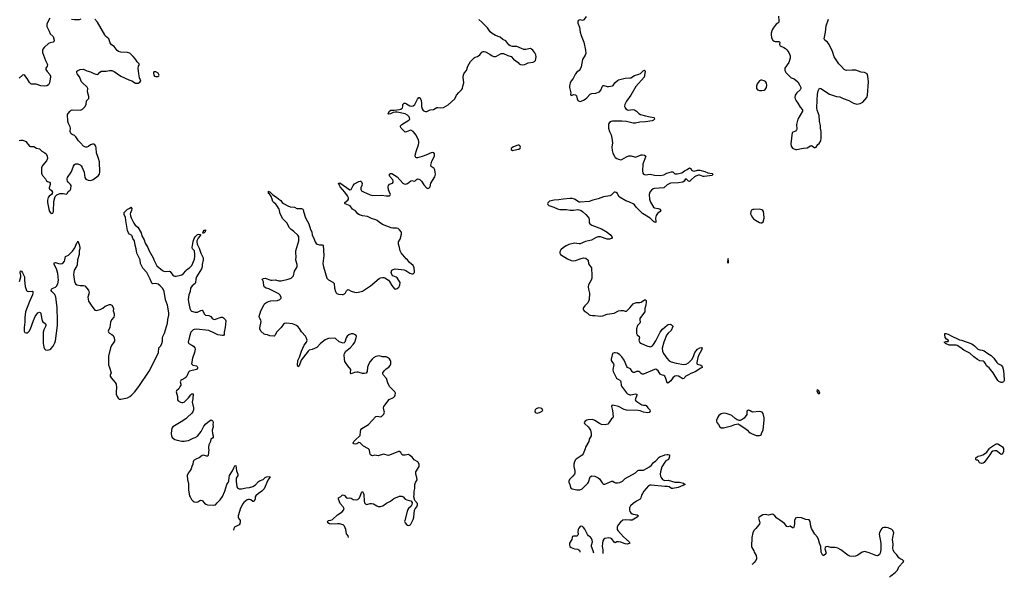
# Model space of a CAD drawing. Header units: inches. Extents: x 1246200 to 1417275, y 606399 to 671266.
# Tile 52 of 63: x 1387058 to 1404506, y 607722 to 617612. Entities that reach past the tile are written whole.
import ezdxf

# ---------------------------------------------------------------- set-up
doc = ezdxf.new("R2010")
doc.units = ezdxf.units.IN
doc.header["$MEASUREMENT"] = 0
for name, color, linetype in [('B3681', 7, 'Continuous'), ('B3690', 7, 'Continuous'), ('B3691', 7, 'Continuous'), ('B4600', 7, 'Continuous'), ('B4601', 7, 'Continuous')]:
    doc.layers.add(name, color=color, linetype=linetype)

msp = doc.modelspace()

# ---------------------------------------------------------------- linework, layer by layer
at = {"layer": 'B3681', "color": 6}
for points, elevation in [([(1387590, 617636), (1387542, 617538), (1387537, 617510), (1387542, 617490), (1387582, 617410), (1387600, 617360), (1387652, 617312), (1387670, 617250), (1387672, 617230), (1387650, 617210), (1387599, 617201), (1387570, 617190), (1387490, 617116), (1387469, 617091), (1387461, 617070), (1387465, 617030), (1387513, 616890), (1387545, 616830), (1387549, 616810), (1387543, 616790), (1387522, 616750), (1387520, 616730), (1387543, 616690), (1387590, 616639), (1387603, 616610), (1387605, 616590), (1387584, 616490), (1387570, 616456), (1387542, 616438), (1387490, 616432), (1387430, 616438), (1387350, 616466), (1387270, 616469), (1387254, 616474), (1387230, 616496), (1387190, 616567), (1387150, 616620), (1387130, 616632), (1387110, 616625), (1387048, 616572)], 800), ([(1387050, 615470), (1387076, 615476), (1387110, 615476), (1387145, 615465), (1387169, 615449), (1387230, 615367), (1387250, 615363), (1387310, 615364), (1387354, 615334), (1387410, 615320), (1387450, 615282), (1387504, 615250), (1387528, 615230), (1387547, 615190), (1387550, 615150), (1387533, 615110), (1387468, 615030), (1387446, 614990), (1387442, 614970), (1387447, 614890), (1387450, 614870), (1387462, 614850), (1387515, 614790), (1387534, 614754), (1387550, 614739), (1387588, 614728), (1387597, 614710), (1387596, 614690), (1387579, 614630), (1387580, 614620), (1387585, 614610), (1387620, 614580), (1387637, 614550), (1387633, 614527), (1387619, 614510), (1387579, 614481), (1387563, 614457), (1387550, 614410), (1387551, 614370), (1387574, 614250), (1387587, 614210), (1387610, 614182), (1387630, 614174), (1387650, 614184), (1387658, 614210), (1387666, 614390), (1387684, 614476), (1387714, 614506), (1387770, 614529), (1387830, 614528), (1387890, 614516), (1387906, 614534), (1387918, 614562), (1387955, 614590), (1387967, 614610), (1387970, 614671), (1387960, 614690), (1387924, 614724), (1387907, 614747), (1387899, 614770), (1387899, 614790), (1387906, 614810), (1387971, 614910), (1387990, 614950), (1388010, 615015), (1388030, 615046), (1388050, 615057), (1388087, 615053), (1388130, 615037), (1388150, 615020), (1388168, 614990), (1388202, 614910), (1388212, 614810), (1388230, 614785), (1388270, 614766), (1388310, 614760), (1388350, 614769), (1388363, 614777), (1388450, 614842), (1388470, 614872), (1388481, 614910), (1388470, 615090), (1388455, 615150), (1388419, 615250), (1388415, 615335), (1388407, 615370), (1388390, 615391), (1388370, 615401), (1388350, 615404), (1388330, 615400), (1388310, 615390), (1388277, 615363), (1388250, 615351), (1388229, 615349), (1388210, 615356), (1388190, 615370), (1388138, 615430), (1388101, 615461), (1388056, 615536), (1388030, 615555), (1387990, 615573), (1387970, 615590), (1387959, 615610), (1387954, 615630), (1387959, 615690), (1387954, 615710), (1387922, 615770), (1387909, 615810), (1387908, 615932), (1387915, 615950), (1387950, 615991), (1387970, 616007), (1387987, 616013), (1388130, 616006), (1388150, 616010), (1388170, 616023), (1388210, 616067), (1388234, 616110), (1388245, 616170), (1388285, 616215), (1388284, 616250), (1388261, 616330), (1388267, 616390), (1388253, 616413), (1388170, 616489), (1388153, 616510), (1388116, 616596), (1388076, 616650), (1388068, 616672), (1388070, 616696), (1388087, 616713), (1388129, 616730), (1388190, 616736), (1388250, 616707), (1388310, 616688), (1388370, 616656), (1388410, 616643), (1388430, 616641), (1388450, 616647), (1388478, 616682), (1388510, 616698), (1388590, 616697), (1388650, 616713), (1388690, 616712), (1388733, 616693), (1388850, 616607), (1388990, 616544), (1389045, 616525), (1389108, 616488), (1389155, 616485), (1389190, 616501), (1389201, 616519), (1389203, 616530), (1389182, 616582), (1389169, 616649), (1389159, 616750), (1389163, 616790), (1389170, 616803), (1389182, 616810), (1389176, 616830), (1389142, 616862), (1389110, 616910), (1389070, 616957), (1389010, 617015), (1388970, 617032), (1388850, 617035), (1388810, 617046), (1388783, 617063), (1388730, 617138), (1388688, 617168), (1388661, 617201), (1388635, 617270), (1388581, 617321), (1388564, 617344), (1388439, 617570), (1388390, 617618)], 800), ([(1388142, 617619), (1388110, 617610), (1388030, 617609), (1387976, 617616)], 800), ([(1387057, 612970), (1387077, 613050), (1387077, 613077), (1387067, 613130), (1387070, 613159), (1387090, 613151), (1387110, 613121), (1387141, 613050), (1387144, 612990), (1387158, 612878), (1387178, 612810), (1387190, 612796), (1387210, 612790), (1387277, 612797), (1387290, 612790), (1387294, 612770), (1387288, 612730), (1387230, 612613), (1387163, 612430), (1387152, 612330), (1387152, 612250), (1387135, 612150), (1387138, 612090), (1387150, 612066), (1387170, 612056), (1387190, 612057), (1387210, 612069), (1387228, 612090), (1387250, 612130), (1387303, 612277), (1387334, 612346), (1387382, 612410), (1387410, 612423), (1387419, 612419), (1387430, 612409), (1387435, 612395), (1387456, 612270), (1387471, 612251), (1387510, 612223), (1387519, 612210), (1387522, 612190), (1387518, 612170), (1387485, 612110), (1387476, 612070), (1387476, 611876), (1387486, 611806), (1387497, 611777), (1387516, 611756), (1387550, 611750), (1387590, 611760), (1387610, 611774), (1387650, 611822), (1387681, 611879), (1387690, 611914), (1387729, 612190), (1387730, 612350), (1387720, 612430), (1387721, 612510), (1387697, 612690), (1387678, 612738), (1387626, 612790), (1387617, 612810), (1387620, 612830), (1387634, 612846), (1387690, 612869), (1387710, 612887), (1387732, 612928), (1387748, 612990), (1387735, 613110), (1387711, 613191), (1387670, 613270), (1387667, 613293), (1387670, 613301), (1387690, 613303), (1387746, 613286), (1387790, 613282), (1387810, 613287), (1387830, 613301), (1387852, 613328), (1387861, 613350), (1387867, 613410), (1387925, 613435), (1387996, 613504), (1388035, 613565), (1388070, 613652), (1388086, 613670), (1388090, 613683), (1388110, 613625), (1388122, 613570), (1388122, 613550), (1388114, 613510), (1388112, 613450), (1388085, 613350), (1388074, 613266), (1388065, 613235), (1388025, 613170), (1388015, 613130), (1388013, 613090), (1388030, 612970), (1388049, 612929), (1388072, 612912), (1388130, 612900), (1388190, 612899), (1388210, 612890), (1388275, 612815), (1388287, 612770), (1388266, 612690), (1388280, 612620), (1388323, 612550), (1388390, 612462), (1388414, 612454), (1388484, 612470), (1388530, 612495), (1388572, 612528), (1388650, 612559), (1388670, 612559), (1388690, 612548), (1388716, 612510), (1388721, 612490), (1388715, 612450), (1388735, 612395), (1388735, 612370), (1388724, 612336), (1388688, 612290), (1388667, 612250), (1388658, 612150), (1388627, 612090), (1388632, 612070), (1388650, 612050), (1388690, 612030), (1388714, 612010), (1388733, 611970), (1388740, 611930), (1388737, 611910), (1388727, 611890), (1388687, 611833), (1388666, 611790), (1388634, 611646), (1388632, 611491), (1388650, 611446), (1388677, 611350), (1388664, 611310), (1388663, 611290), (1388679, 611259), (1388750, 611179), (1388766, 611146), (1388776, 611090), (1388767, 611010), (1388768, 610970), (1388784, 610930), (1388802, 610902), (1388823, 610883), (1388850, 610880), (1388967, 610907), (1389010, 610927), (1389039, 610950), (1389090, 611004), (1389170, 611108), (1389350, 611380), (1389409, 611490), (1389515, 611710), (1389526, 611790), (1389562, 611830), (1389579, 611870), (1389587, 611910), (1389586, 611970), (1389592, 611990), (1389625, 612050), (1389678, 612230), (1389684, 612296), (1389699, 612370), (1389702, 612410), (1389675, 612550), (1389644, 612644), (1389618, 612790), (1389601, 612830), (1389589, 612850), (1389550, 612892), (1389510, 612923), (1389470, 612933), (1389410, 612928), (1389398, 612938), (1389372, 613010), (1389314, 613130), (1389243, 613203), (1389215, 613250), (1389201, 613290), (1389195, 613350), (1389132, 613470), (1389125, 613550), (1389107, 613610), (1389095, 613690), (1389064, 613730), (1389054, 613774), (1389046, 613786), (1389003, 613810), (1388987, 613830), (1388970, 613870), (1388937, 614050), (1388931, 614110), (1388910, 614150), (1388907, 614170), (1388912, 614190), (1388950, 614233), (1388970, 614249), (1389014, 614266), (1389030, 614285), (1389043, 614263), (1389042, 614230), (1389034, 614210), (1389019, 614190), (1389014, 614170), (1389021, 614130), (1389035, 614095), (1389080, 614000), (1389106, 613970), (1389152, 613932), (1389210, 613830), (1389221, 613781), (1389261, 613710), (1389279, 613650), (1389330, 613569), (1389352, 613510), (1389422, 613390), (1389436, 613350), (1389487, 613247), (1389586, 613166), (1389610, 613153), (1389648, 613148), (1389710, 613150), (1389725, 613145), (1389770, 613083), (1389790, 613066), (1389810, 613061), (1389830, 613063), (1389910, 613078), (1389930, 613086), (1389958, 613110), (1390000, 613157)], 700), ([(1390000, 611266), (1389986, 611254), (1389933, 611227), (1389914, 611210), (1389904, 611190), (1389912, 611150), (1389911, 611130), (1389903, 611110), (1389876, 611064), (1389835, 611030), (1389829, 611010), (1389853, 610927), (1389854, 610870), (1389868, 610850), (1389905, 610830), (1389930, 610822), (1389950, 610820), (1389970, 610827), (1390000, 610857)], 700), ([(1390000, 610535), (1389922, 610478), (1389770, 610390), (1389757, 610370), (1389747, 610327), (1389740, 610270), (1389747, 610230), (1389763, 610203), (1389782, 610182), (1389808, 610168), (1389850, 610153), (1389930, 610139), (1389970, 610138), (1390000, 610140)], 700)]:
    msp.add_lwpolyline(points, dxfattribs=dict(at, elevation=elevation))
at = {"layer": 'B3681', "color": 6, "elevation": 800}
msp.add_lwpolyline([(1389450, 616689), (1389435, 616685), (1389427, 616670), (1389435, 616630), (1389447, 616610), (1389470, 616602), (1389510, 616603), (1389523, 616617), (1389527, 616630), (1389510, 616662), (1389470, 616687)], close=True, dxfattribs=at)
at = {"layer": 'B3690', "color": 6, "elevation": 700}
for points in [[(1390406, 610000), (1390407, 609990), (1390398, 609882), (1390390, 609869), (1390372, 609868), (1390310, 609886), (1390290, 609882), (1390237, 609843), (1390190, 609825), (1390150, 609801), (1390139, 609790), (1390132, 609770), (1390125, 609730), (1390109, 609690), (1390096, 609644), (1390082, 609618), (1390043, 609570), (1390027, 609530), (1390030, 609450), (1390050, 609390), (1390051, 609270), (1390070, 609170), (1390077, 609150), (1390105, 609105), (1390130, 609075), (1390150, 609061), (1390190, 609054), (1390217, 609063), (1390250, 609084), (1390270, 609090), (1390290, 609085), (1390336, 609036), (1390358, 609018), (1390386, 609006), (1390490, 609000), (1390530, 609006), (1390558, 609042), (1390610, 609095), (1390650, 609153), (1390694, 609250), (1390731, 609369), (1390755, 609405), (1390765, 609430), (1390768, 609490), (1390775, 609530), (1390827, 609610), (1390850, 609664), (1390870, 609697), (1390890, 609707), (1390903, 609610), (1390924, 609550), (1390922, 609530), (1390897, 609483), (1390894, 609430), (1390908, 609328), (1390916, 609310), (1390935, 609295), (1390950, 609290), (1390990, 609290), (1391070, 609311), (1391130, 609317), (1391190, 609335), (1391236, 609364), (1391290, 609420), (1391310, 609435), (1391370, 609457), (1391410, 609493), (1391430, 609502), (1391492, 609512), (1391499, 609510), (1391493, 609507), (1391492, 609490), (1391457, 609443), (1391389, 609291), (1391351, 609249), (1391290, 609209), (1391245, 609170), (1391231, 609150), (1391228, 609110), (1391210, 609068), (1391190, 609066), (1391154, 609094), (1391130, 609104), (1391110, 609105), (1391090, 609098), (1391030, 609048), (1391010, 609027), (1390970, 608947), (1390929, 608810), (1390928, 608790), (1390935, 608770), (1390966, 608730), (1390968, 608710), (1390962, 608670), (1390950, 608650), (1390866, 608614), (1390850, 608590), (1390847, 608560)], [(1392883, 608430), (1392876, 608456), (1392852, 608491), (1392837, 608570), (1392812, 608630), (1392790, 608651), (1392728, 608668), (1392690, 608671), (1392590, 608663), (1392550, 608670), (1392519, 608690), (1392510, 608710), (1392532, 608728), (1392570, 608737), (1392599, 608750), (1392690, 608833), (1392770, 608881), (1392799, 608910), (1392806, 608930), (1392801, 608950), (1392790, 608970), (1392737, 609030), (1392707, 609110), (1392708, 609132), (1392746, 609154), (1392770, 609176), (1392790, 609183), (1392812, 609172), (1392850, 609130), (1392870, 609126), (1392910, 609132), (1392930, 609125), (1392970, 609100), (1393030, 609096), (1393050, 609100), (1393077, 609130), (1393105, 609190), (1393114, 609226), (1393130, 609243), (1393150, 609206), (1393154, 609190), (1393161, 609070), (1393170, 609041), (1393190, 609017), (1393210, 609016), (1393270, 609034), (1393293, 609033), (1393326, 609026), (1393385, 608990), (1393410, 608980), (1393450, 608976), (1393496, 608990), (1393561, 609039), (1393630, 609075), (1393690, 609120), (1393790, 609162), (1393830, 609160), (1393851, 609150), (1393891, 609110), (1393917, 609097), (1393990, 609076), (1394011, 609050), (1394008, 609010), (1393998, 608982), (1393950, 608941), (1393931, 608910), (1393881, 608730), (1393880, 608710), (1393886, 608690), (1393910, 608656), (1393930, 608644), (1393950, 608640), (1393970, 608645), (1393990, 608665), (1394030, 608745), (1394041, 608790), (1394057, 608910), (1394066, 608934), (1394097, 608970), (1394107, 609007), (1394107, 609030), (1394062, 609082), (1394041, 609150), (1394050, 609190), (1394050, 609250), (1394062, 609298), (1394059, 609370), (1394074, 609406), (1394102, 609450), (1394098, 609490), (1394076, 609550), (1394076, 609590), (1394087, 609613), (1394128, 609670), (1394136, 609690), (1394136, 609730), (1394112, 609772), (1394050, 609807), (1394013, 609853), (1393967, 609890), (1393950, 609899), (1393890, 609888), (1393849, 609890), (1393830, 609900), (1393810, 609933), (1393790, 609952), (1393770, 609951), (1393610, 609886), (1393590, 609885), (1393510, 609904), (1393490, 609902), (1393430, 609881), (1393410, 609879), (1393350, 609890), (1393310, 609878), (1393290, 609880), (1393275, 609895), (1393268, 609908), (1393259, 609970), (1393250, 609990), (1393239, 610000)], [(1397078, 610000), (1397069, 609970), (1397042, 609910), (1397023, 609890), (1396921, 609819), (1396902, 609798), (1396888, 609772), (1396877, 609730), (1396875, 609690), (1396897, 609610), (1396898, 609570), (1396889, 609550), (1396862, 609518), (1396802, 609458), (1396790, 609430), (1396791, 609410), (1396806, 609370), (1396816, 609316), (1396830, 609299), (1396850, 609290), (1396930, 609274), (1396986, 609274), (1397027, 609290), (1397125, 609390), (1397138, 609410), (1397170, 609507), (1397196, 609524), (1397250, 609516), (1397310, 609487), (1397332, 609470), (1397377, 609397), (1397390, 609384), (1397410, 609374), (1397430, 609375), (1397550, 609430), (1397570, 609430), (1397593, 609410), (1397619, 609399), (1397650, 609398), (1397690, 609403), (1397742, 609430), (1397786, 609474), (1397970, 609575), (1398010, 609617), (1398030, 609623), (1398070, 609620), (1398110, 609625), (1398219, 609681), (1398252, 609710), (1398290, 609759), (1398330, 609790), (1398390, 609855), (1398410, 609867), (1398450, 609877), (1398490, 609894), (1398530, 609900), (1398550, 609900), (1398572, 609892), (1398575, 609875), (1398570, 609844), (1398553, 609810), (1398510, 609786), (1398490, 609765), (1398437, 609683), (1398412, 609592), (1398406, 609550), (1398414, 609514), (1398427, 609490), (1398450, 609459), (1398470, 609445), (1398490, 609440), (1398550, 609443), (1398670, 609412), (1398750, 609409), (1398820, 609390), (1398850, 609370), (1398724, 609316), (1398630, 609300), (1398610, 609300), (1398567, 609327), (1398535, 609335), (1398490, 609335), (1398250, 609358), (1398225, 609355), (1398198, 609342), (1398121, 609250), (1398094, 609210), (1398079, 609181), (1398067, 609130), (1398056, 609110), (1397987, 609073), (1397927, 609030), (1397883, 608990), (1397865, 608955), (1397863, 608910), (1397870, 608890), (1397890, 608864), (1397910, 608849), (1397930, 608842), (1398002, 608830), (1398025, 608810), (1397999, 608790), (1397910, 608738), (1397870, 608734), (1397790, 608744), (1397745, 608735), (1397702, 608698), (1397666, 608650), (1397647, 608613), (1397646, 608570), (1397656, 608550), (1397760, 608440), (1397861, 608350), (1397868, 608330), (1397830, 608312), (1397790, 608313), (1397710, 608346), (1397670, 608354), (1397639, 608350), (1397610, 608334), (1397590, 608345), (1397550, 608406), (1397530, 608417), (1397490, 608424), (1397429, 608410), (1397410, 608396), (1397393, 608370), (1397383, 608330), (1397382, 608270), (1397390, 608210), (1397394, 608142)], [(1397233, 608153), (1397223, 608190), (1397192, 608270), (1397192, 608290), (1397208, 608350), (1397203, 608383), (1397193, 608410), (1397175, 608435), (1397140, 608460), (1397120, 608480), (1397070, 608578), (1397050, 608604), (1397030, 608621), (1397010, 608629), (1396990, 608621), (1396965, 608595), (1396952, 608570), (1396949, 608531), (1396955, 608490), (1396950, 608470), (1396930, 608453), (1396870, 608453), (1396856, 608444), (1396849, 608431), (1396841, 608390), (1396798, 608330), (1396798, 608290), (1396807, 608267), (1396830, 608250), (1396889, 608229), (1396950, 608219), (1396969, 608209), (1396982, 608190), (1396984, 608170), (1396983, 608169)]]:
    msp.add_lwpolyline(points, dxfattribs=at)
at = {"layer": 'B3691', "color": 6}
for points, elevation in [([(1397095, 617670), (1397056, 617610), (1397030, 617599), (1396990, 617606), (1396970, 617604), (1396956, 617590), (1396947, 617573), (1396949, 617551), (1396976, 617476), (1396990, 617392), (1397007, 617330), (1397055, 617215), (1397085, 617070), (1397089, 617011), (1397078, 616982), (1397033, 616907), (1397005, 616775), (1396990, 616734), (1396970, 616711), (1396930, 616680), (1396906, 616650), (1396864, 616570), (1396830, 616526), (1396813, 616487), (1396802, 616438), (1396801, 616410), (1396804, 616384), (1396825, 616315), (1396819, 616290), (1396822, 616270), (1396830, 616265), (1396878, 616282), (1396910, 616280), (1396924, 616264), (1396935, 616210), (1396950, 616179), (1396970, 616164), (1396990, 616161), (1397010, 616167), (1397050, 616182), (1397080, 616200), (1397110, 616227), (1397169, 616291), (1397181, 616299), (1397196, 616304), (1397270, 616309), (1397330, 616333), (1397357, 616363), (1397386, 616434), (1397397, 616443), (1397410, 616447), (1397470, 616425), (1397490, 616424), (1397562, 616438), (1397574, 616446), (1397605, 616490), (1397650, 616532), (1397670, 616544), (1397787, 616573), (1397870, 616578), (1397890, 616583), (1397950, 616622), (1398030, 616643), (1398062, 616658), (1398110, 616710), (1398130, 616716), (1398137, 616710), (1398140, 616690), (1398127, 616590), (1397976, 616424), (1397890, 616270), (1397810, 616168), (1397781, 616110), (1397777, 616070), (1397785, 616050), (1397802, 616030), (1397830, 616013), (1397850, 616009), (1397910, 616017), (1397950, 616011), (1397990, 615991), (1398031, 615950), (1398058, 615930), (1398150, 615904), (1398230, 615891), (1398294, 615874), (1398303, 615870), (1398306, 615850), (1398290, 615829), (1398264, 615816), (1398150, 615798), (1398050, 615795), (1397970, 615776), (1397930, 615776), (1397810, 615803), (1397729, 615811), (1397562, 615810), (1397537, 615803), (1397511, 615789), (1397496, 615770), (1397490, 615750), (1397494, 615690), (1397511, 615630), (1397538, 615570), (1397553, 615510), (1397561, 615430), (1397553, 615350), (1397558, 615290), (1397567, 615246), (1397596, 615190), (1397612, 615170), (1397640, 615150), (1397670, 615136), (1397710, 615128), (1397730, 615133), (1397810, 615179), (1397850, 615195), (1397895, 615195), (1397950, 615178), (1397970, 615176), (1398070, 615212), (1398095, 615215), (1398130, 615209), (1398152, 615190), (1398103, 615050), (1398092, 614930), (1398099, 614890), (1398113, 614873), (1398130, 614863), (1398150, 614860), (1398230, 614873), (1398310, 614853), (1398410, 614851), (1398470, 614861), (1398528, 614892), (1398610, 614915), (1398631, 614911), (1398670, 614877), (1398710, 614877), (1398790, 614897), (1398838, 614930), (1398886, 614954), (1398930, 614985), (1398950, 614974), (1398965, 614945), (1398989, 614929), (1399010, 614926), (1399070, 614943), (1399110, 614943), (1399198, 614918), (1399254, 614894), (1399330, 614886), (1399342, 614870), (1399327, 614850), (1399189, 614831), (1399167, 614833), (1399110, 614854), (1399085, 614855), (1399050, 614842), (1399017, 614823), (1398962, 614778), (1398930, 614742), (1398910, 614750), (1398870, 614787), (1398850, 614775), (1398834, 614750), (1398808, 614732), (1398730, 614720), (1398590, 614715), (1398530, 614684), (1398470, 614629), (1398310, 614618), (1398285, 614610), (1398255, 614590), (1398222, 614550), (1398210, 614510), (1398219, 614430), (1398237, 614377), (1398290, 614289), (1398310, 614276), (1398370, 614265), (1398390, 614257), (1398402, 614250), (1398418, 614230), (1398410, 614210), (1398363, 614177), (1398339, 614141), (1398326, 614090), (1398333, 614030), (1398330, 614016), (1398310, 614019), (1398290, 614032), (1398232, 614092), (1398097, 614177), (1398064, 614204), (1397984, 614284), (1397950, 614327), (1397930, 614343), (1397850, 614381), (1397799, 614399), (1397698, 614458), (1397677, 614477), (1397649, 614530), (1397630, 614547), (1397610, 614553), (1397590, 614550), (1397540, 614500), (1397515, 614485), (1397401, 614470), (1397307, 614433), (1397215, 614410), (1397150, 614385), (1396990, 614373), (1396970, 614378), (1396890, 614431), (1396850, 614440), (1396810, 614442), (1396690, 614430), (1396610, 614414), (1396530, 614410), (1396448, 614392), (1396415, 614365), (1396411, 614350), (1396415, 614335), (1396435, 614315), (1396525, 614285), (1396590, 614255), (1396630, 614248), (1396750, 614247), (1396814, 614234), (1396870, 614234), (1396950, 614245), (1397006, 614226), (1397030, 614211), (1397090, 614159), (1397133, 614110), (1397145, 614090), (1397150, 614070), (1397151, 614010), (1397164, 613990), (1397197, 613970), (1397370, 613900), (1397470, 613845), (1397535, 613790), (1397553, 613767), (1397558, 613750), (1397547, 613733), (1397510, 613719), (1397470, 613722), (1397350, 613758), (1397310, 613760), (1397275, 613750), (1397190, 613704), (1397085, 613675), (1396990, 613638), (1396970, 613635), (1396930, 613645), (1396890, 613646), (1396790, 613622), (1396740, 613600), (1396695, 613570), (1396650, 613529), (1396628, 613492), (1396627, 613470), (1396644, 613450), (1396768, 613368), (1396830, 613340), (1396870, 613337), (1396910, 613343), (1397010, 613379), (1397049, 613389), (1397090, 613382), (1397129, 613349), (1397139, 613279), (1397188, 613208), (1397199, 613070), (1397196, 613030), (1397185, 612990), (1397139, 612910), (1397133, 612873), (1397138, 612830), (1397157, 612763), (1397149, 612650), (1397144, 612630), (1397123, 612590), (1397070, 612538), (1397050, 612510), (1397044, 612490), (1397046, 612470), (1397059, 612450), (1397116, 612410), (1397150, 612379), (1397170, 612369), (1397210, 612363), (1397250, 612368), (1397350, 612355), (1397390, 612357), (1397470, 612390), (1397550, 612398), (1397590, 612406), (1397670, 612446), (1397710, 612456), (1397750, 612456), (1397790, 612440), (1397810, 612441), (1397870, 612501), (1397930, 612570), (1397950, 612584), (1397990, 612594), (1398050, 612595), (1398070, 612600), (1398130, 612643), (1398150, 612645), (1398160, 612630), (1398161, 612610), (1398154, 612550), (1398138, 612490), (1398135, 612430), (1398061, 612330), (1398050, 612310), (1398049, 612290), (1398055, 612250), (1398045, 612230), (1398006, 612190), (1397987, 612130), (1397988, 612048), (1398001, 612021), (1398035, 611990), (1398039, 611970), (1398030, 611930), (1398033, 611910), (1398049, 611889), (1398076, 611870), (1398170, 611828), (1398230, 611810), (1398250, 611814), (1398270, 611828), (1398290, 611852), (1398330, 611917), (1398370, 611999), (1398410, 612067), (1398450, 612122), (1398530, 612195), (1398550, 612207), (1398590, 612214), (1398624, 612190), (1398630, 612170), (1398600, 612100), (1398548, 612052), (1398522, 612018), (1398499, 611950), (1398472, 611890), (1398445, 611785), (1398449, 611730), (1398468, 611690), (1398523, 611610), (1398570, 611562), (1398605, 611545), (1398690, 611518), (1398825, 611495), (1398870, 611500), (1398910, 611527), (1398972, 611588), (1399005, 611655), (1399021, 611710), (1399067, 611770), (1399109, 611789), (1399135, 611795), (1399153, 611793), (1399138, 611750), (1399093, 611667), (1399077, 611623), (1399055, 611530), (1399056, 611516), (1399064, 611504), (1399110, 611493), (1399130, 611483), (1399147, 611470), (1399154, 611446), (1399130, 611434), (1399030, 611364), (1398950, 611339), (1398910, 611311), (1398863, 611290), (1398842, 611270), (1398830, 611246), (1398810, 611243), (1398730, 611291), (1398690, 611293), (1398670, 611288), (1398630, 611259), (1398594, 611206), (1398546, 611166), (1398529, 611169), (1398510, 611250), (1398490, 611288), (1398470, 611301), (1398430, 611311), (1398410, 611323), (1398370, 611382), (1398350, 611402), (1398330, 611411), (1398310, 611408), (1398110, 611323), (1398090, 611322), (1398070, 611336), (1398050, 611359), (1398030, 611371), (1398010, 611374), (1397990, 611370), (1397950, 611353), (1397930, 611353), (1397910, 611370), (1397879, 611419), (1397830, 611445), (1397818, 611458), (1397770, 611574), (1397730, 611630), (1397693, 611670), (1397650, 611696), (1397610, 611706), (1397590, 611706), (1397565, 611690), (1397541, 611590), (1397541, 611570), (1397549, 611550), (1397578, 611510), (1397584, 611490), (1397570, 611410), (1397572, 611372), (1397635, 611255), (1397650, 611240), (1397690, 611220), (1397705, 611205), (1397712, 611190), (1397718, 611130), (1397725, 611110), (1397810, 610995), (1397830, 610977), (1397870, 610959), (1397890, 610956), (1397970, 610976), (1397995, 610970), (1397997, 610950), (1397969, 610890), (1397967, 610870), (1397977, 610850), (1398083, 610783), (1398110, 610775), (1398150, 610774), (1398160, 610770), (1398188, 610728), (1398223, 610690), (1398228, 610670), (1398215, 610645), (1398190, 610638), (1398110, 610650), (1398052, 610672), (1398010, 610683), (1397810, 610688), (1397770, 610699), (1397670, 610753), (1397566, 610774), (1397549, 610771), (1397544, 610750), (1397560, 610680), (1397576, 610570), (1397568, 610550), (1397546, 610530), (1397500, 610460), (1397480, 610440), (1397434, 610426), (1397370, 610431), (1397330, 610450), (1397250, 610504), (1397210, 610520), (1397130, 610517), (1397107, 610510), (1397076, 610490), (1397061, 610470), (1397066, 610450), (1397132, 610392), (1397151, 610370), (1397173, 610330), (1397185, 610270), (1397182, 610230), (1397150, 610170), (1397144, 610130), (1397087, 610030), (1397078, 610000)], 700), ([(1393239, 610000), (1393229, 610009), (1393149, 610049), (1393090, 610109), (1393070, 610111), (1393031, 610089), (1393010, 610085), (1392979, 610090), (1392969, 610110), (1392980, 610130), (1393003, 610157), (1393090, 610239), (1393098, 610310), (1393105, 610335), (1393120, 610360), (1393239, 610430), (1393370, 610572), (1393390, 610579), (1393450, 610571), (1393470, 610577), (1393490, 610590), (1393510, 610618), (1393520, 610650), (1393519, 610670), (1393503, 610730), (1393509, 610751), (1393606, 610874), (1393684, 610910), (1393707, 610933), (1393713, 610950), (1393715, 610985), (1393705, 611010), (1393610, 611104), (1393581, 611170), (1393557, 611250), (1393506, 611306), (1393495, 611330), (1393495, 611350), (1393515, 611385), (1393550, 611417), (1393600, 611450), (1393623, 611477), (1393632, 611508), (1393634, 611550), (1393630, 611570), (1393610, 611595), (1393578, 611618), (1393550, 611631), (1393490, 611631), (1393430, 611649), (1393370, 611636), (1393330, 611612), (1393305, 611590), (1393270, 611550), (1393244, 611510), (1393221, 611450), (1393215, 611370), (1393195, 611345), (1393170, 611335), (1393130, 611334), (1393058, 611358), (1393030, 611363), (1392990, 611357), (1392930, 611333), (1392923, 611350), (1392929, 611410), (1392875, 611470), (1392832, 611530), (1392822, 611550), (1392813, 611590), (1392809, 611670), (1392813, 611690), (1392839, 611730), (1392915, 611790), (1392970, 611849), (1392999, 611890), (1393022, 611970), (1393024, 611990), (1393019, 612010), (1392994, 612030), (1392970, 612040), (1392930, 612042), (1392890, 612025), (1392861, 611999), (1392842, 611970), (1392818, 611890), (1392810, 611879), (1392790, 611872), (1392721, 611901), (1392655, 611955), (1392630, 611963), (1392530, 611958), (1392510, 611952), (1392470, 611932), (1392390, 611868), (1392323, 611797), (1392239, 611761), (1392190, 611748), (1392170, 611731), (1392046, 611574), (1392010, 611473), (1391990, 611455), (1391982, 611482), (1391987, 611570), (1392015, 611625), (1392049, 611731), (1392102, 611838), (1392139, 611890), (1392149, 611910), (1392150, 611930), (1392136, 611976), (1392121, 612001), (1392050, 612076), (1392016, 612136), (1391988, 612168), (1391950, 612194), (1391890, 612215), (1391791, 612229), (1391750, 612222), (1391730, 612210), (1391692, 612150), (1391611, 612069), (1391586, 612014), (1391570, 611998), (1391563, 611997), (1391490, 612004), (1391450, 612021), (1391406, 612026), (1391390, 612033), (1391332, 612090), (1391314, 612130), (1391313, 612147), (1391338, 612258), (1391330, 612284), (1391305, 612325), (1391300, 612350), (1391330, 612450), (1391383, 612550), (1391396, 612570), (1391421, 612590), (1391470, 612611), (1391510, 612623), (1391626, 612634), (1391669, 612650), (1391692, 612670), (1391690, 612690), (1391667, 612730), (1391650, 612751), (1391476, 612836), (1391427, 612850), (1391395, 612870), (1391383, 612890), (1391381, 612961), (1391357, 613010), (1391376, 613024), (1391410, 613027), (1391510, 612994), (1391530, 612992), (1391590, 612997), (1391650, 612983), (1391690, 612979), (1391818, 613010), (1391870, 613030), (1391895, 613050), (1391909, 613071), (1391928, 613150), (1391973, 613230), (1391974, 613270), (1391949, 613349), (1391955, 613410), (1391949, 613470), (1391953, 613510), (1392002, 613690), (1392006, 613726), (1392002, 613762), (1391985, 613790), (1391914, 613854), (1391867, 613890), (1391842, 613922), (1391791, 614010), (1391720, 614080), (1391672, 614170), (1391664, 614230), (1391656, 614250), (1391617, 614317), (1391598, 614338), (1391561, 614370), (1391546, 614390), (1391530, 614426), (1391515, 614475), (1391482, 614522), (1391470, 614530), (1391468, 614570), (1391470, 614573), (1391481, 614561), (1391490, 614559), (1391543, 614503), (1391610, 614464), (1391650, 614428), (1391686, 614406), (1391712, 614372), (1391734, 614354), (1391810, 614309), (1391850, 614295), (1391930, 614286), (1391970, 614265), (1391990, 614260), (1392050, 614260), (1392075, 614250), (1392085, 614230), (1392086, 614210), (1392120, 614100), (1392180, 613990), (1392212, 613892), (1392233, 613850), (1392242, 613790), (1392264, 613750), (1392294, 613670), (1392310, 613643), (1392330, 613629), (1392370, 613620), (1392417, 613617), (1392437, 613610), (1392450, 613430), (1392432, 613290), (1392442, 613230), (1392501, 613030), (1392530, 612995), (1392610, 612954), (1392629, 612930), (1392637, 612850), (1392656, 612790), (1392667, 612767), (1392677, 612757), (1392710, 612744), (1392770, 612736), (1392790, 612738), (1392813, 612750), (1392830, 612770), (1392850, 612805), (1392870, 612824), (1392890, 612820), (1392934, 612794), (1392990, 612777), (1393030, 612776), (1393110, 612791), (1393130, 612799), (1393277, 612890), (1393430, 613023), (1393450, 613032), (1393490, 613038), (1393510, 613039), (1393530, 613033), (1393591, 612991), (1393610, 612970), (1393650, 612896), (1393699, 612839), (1393710, 612833), (1393730, 612836), (1393750, 612845), (1393774, 612866), (1393796, 612904), (1393798, 612950), (1393790, 612971), (1393750, 613031), (1393730, 613046), (1393670, 613070), (1393650, 613090), (1393638, 613130), (1393652, 613170), (1393676, 613184), (1393710, 613190), (1393870, 613178), (1393903, 613163), (1393970, 613115), (1394010, 613104), (1394030, 613104), (1394045, 613115), (1394055, 613130), (1394056, 613144), (1394051, 613210), (1394031, 613250), (1393964, 613304), (1393930, 613350), (1393908, 613370), (1393819, 613479), (1393802, 613510), (1393791, 613571), (1393770, 613629), (1393768, 613650), (1393770, 613670), (1393798, 613722), (1393822, 613810), (1393824, 613830), (1393817, 613850), (1393790, 613886), (1393766, 613906), (1393734, 613914), (1393670, 613913), (1393640, 613920), (1393490, 613979), (1393430, 614019), (1393395, 614050), (1393370, 614062), (1393290, 614084), (1393219, 614119), (1393130, 614135), (1393081, 614150), (1393053, 614170), (1393010, 614220), (1392958, 614250), (1392912, 614310), (1392824, 614344), (1392817, 614350), (1392818, 614370), (1392870, 614411), (1392885, 614430), (1392887, 614450), (1392867, 614490), (1392822, 614550), (1392735, 614650), (1392724, 614670), (1392710, 614711), (1392730, 614720), (1392910, 614592), (1392930, 614597), (1392965, 614670), (1392990, 614699), (1393070, 614739), (1393090, 614747), (1393105, 614745), (1393117, 614737), (1393127, 614707), (1393122, 614670), (1393105, 614630), (1393104, 614604), (1393108, 614590), (1393118, 614578), (1393150, 614558), (1393266, 614506), (1393310, 614491), (1393477, 614497), (1393550, 614490), (1393610, 614490), (1393622, 614498), (1393628, 614510), (1393604, 614564), (1393595, 614595), (1393589, 614650), (1393592, 614670), (1393610, 614693), (1393663, 614710), (1393674, 614730), (1393674, 614750), (1393668, 614770), (1393620, 614830), (1393612, 614850), (1393614, 614870), (1393630, 614885), (1393635, 614885), (1393650, 614884), (1393750, 614823), (1393850, 614714), (1393870, 614700), (1393890, 614696), (1393910, 614699), (1393931, 614709), (1393990, 614752), (1394010, 614757), (1394050, 614747), (1394069, 614751), (1394090, 614775), (1394110, 614788), (1394130, 614786), (1394150, 614775), (1394177, 614750), (1394222, 614682), (1394268, 614628), (1394290, 614619), (1394310, 614624), (1394333, 614647), (1394345, 614715), (1394413, 614827), (1394424, 614870), (1394423, 614910), (1394415, 614950), (1394400, 614970), (1394347, 615007), (1394341, 615030), (1394359, 615101), (1394410, 615190), (1394410, 615232), (1394395, 615250), (1394370, 615256), (1394350, 615253), (1394254, 615206), (1394193, 615187), (1394110, 615164), (1394090, 615163), (1394078, 615170), (1394069, 615190), (1394071, 615230), (1394087, 615290), (1394124, 615390), (1394133, 615430), (1394132, 615452), (1394123, 615483), (1394080, 615570), (1394068, 615590), (1394031, 615631), (1393991, 615650), (1393970, 615649), (1393910, 615620), (1393890, 615619), (1393817, 615690), (1393805, 615710), (1393809, 615730), (1393830, 615750), (1393956, 615830), (1393969, 615850), (1393968, 615870), (1393957, 615890), (1393930, 615921), (1393890, 615944), (1393748, 615972), (1393710, 615972), (1393677, 615963), (1393630, 615942), (1393598, 615938), (1393590, 615943), (1393588, 615950), (1393611, 615990), (1393634, 616006), (1393694, 616006), (1393790, 616018), (1393814, 616026), (1393842, 616050), (1393848, 616070), (1393850, 616110), (1393870, 616131), (1393890, 616131), (1393910, 616122), (1393970, 616082), (1394010, 616076), (1394030, 616083), (1394058, 616110), (1394110, 616202), (1394133, 616233), (1394150, 616234), (1394170, 616177), (1394176, 616130), (1394177, 616070), (1394188, 616030), (1394210, 616002), (1394230, 615987), (1394250, 615982), (1394270, 615985), (1394330, 616013), (1394390, 616021), (1394450, 616053), (1394470, 616055), (1394510, 616048), (1394570, 616056), (1394650, 616100), (1394768, 616210), (1394801, 616270), (1394838, 616322), (1394890, 616370), (1394903, 616390), (1394908, 616432), (1394929, 616490), (1394917, 616590), (1394924, 616636), (1394937, 616663), (1394973, 616710), (1394997, 616790), (1395044, 616870), (1395110, 616935), (1395130, 616947), (1395170, 616959), (1395213, 616987), (1395246, 617034), (1395270, 617050), (1395290, 617050), (1395310, 617042), (1395390, 617000), (1395429, 616969), (1395461, 616961), (1395490, 616960), (1395510, 616965), (1395590, 617009), (1395610, 617014), (1395632, 617012), (1395710, 616975), (1395770, 616956), (1395810, 616910), (1395890, 616850), (1395910, 616830), (1395930, 616817), (1395970, 616809), (1396010, 616814), (1396070, 616844), (1396159, 616861), (1396183, 616870), (1396196, 616890), (1396209, 616950), (1396206, 616990), (1396186, 617026), (1396150, 617069), (1396130, 617091), (1396110, 617100), (1396030, 617082), (1395990, 617085), (1395870, 617138), (1395790, 617137), (1395750, 617145), (1395725, 617165), (1395670, 617235), (1395622, 617262), (1395570, 617299), (1395492, 617330), (1395429, 617369), (1395395, 617395), (1395345, 617465), (1395250, 617570), (1395195, 617615)], 700), ([(1390000, 613157), (1390010, 613169), (1390035, 613190), (1390070, 613212), (1390110, 613254), (1390157, 613363), (1390163, 613417), (1390163, 613450), (1390153, 613510), (1390122, 613550), (1390115, 613570), (1390130, 613680), (1390150, 613732), (1390170, 613759), (1390210, 613799), (1390230, 613807), (1390260, 613800), (1390265, 613790), (1390222, 613738), (1390199, 613690), (1390195, 613670), (1390201, 613630), (1390240, 613560), (1390269, 613470), (1390308, 613390), (1390307, 613353), (1390291, 613270), (1390291, 613230), (1390280, 613190), (1390190, 613050), (1390178, 613010), (1390174, 612950), (1390166, 612934), (1390116, 612890), (1390087, 612850), (1390080, 612790), (1390056, 612730), (1390044, 612650), (1390047, 612607), (1390071, 612491), (1390090, 612456), (1390104, 612444), (1390170, 612422), (1390210, 612423), (1390270, 612456), (1390290, 612458), (1390310, 612439), (1390330, 612394), (1390350, 612372), (1390410, 612363), (1390434, 612354), (1390447, 612346), (1390469, 612310), (1390490, 612299), (1390510, 612296), (1390530, 612300), (1390630, 612336), (1390650, 612335), (1390670, 612326), (1390706, 612290), (1390710, 612270), (1390699, 612150), (1390683, 612070), (1390682, 612030), (1390669, 612011), (1390650, 612010), (1390570, 612023), (1390500, 612060), (1390410, 612097), (1390190, 612121), (1390150, 612119), (1390130, 612111), (1390107, 612090), (1390093, 612067), (1390066, 611994), (1390044, 611890), (1390057, 611870), (1390110, 611842), (1390139, 611819), (1390159, 611790), (1390165, 611770), (1390157, 611710), (1390120, 611610), (1390105, 611510), (1390114, 611494), (1390126, 611486), (1390190, 611470), (1390203, 611463), (1390211, 611450), (1390207, 611430), (1390191, 611409), (1390070, 611376), (1390050, 611362), (1390018, 611290), (1390005, 611270), (1390000, 611266)], 700), ([(1390000, 610857), (1390052, 610908), (1390090, 610961), (1390110, 610979), (1390130, 610976), (1390125, 610890), (1390116, 610830), (1390138, 610730), (1390137, 610690), (1390124, 610656), (1390107, 610633), (1390026, 610554), (1390000, 610535)], 700), ([(1400000, 610676), (1399990, 610682), (1399970, 610688), (1399946, 610670), (1399941, 610610), (1399898, 610542), (1399862, 610518), (1399826, 610506), (1399806, 610506), (1399770, 610515), (1399737, 610537), (1399676, 610590), (1399646, 610606), (1399579, 610630), (1399530, 610635), (1399490, 610622), (1399450, 610592), (1399430, 610563), (1399406, 610510), (1399403, 610490), (1399412, 610470), (1399440, 610430), (1399462, 610390), (1399490, 610373), (1399530, 610372), (1399670, 610410), (1399730, 610435), (1399790, 610443), (1399810, 610435), (1399907, 610370), (1399954, 610330), (1399970, 610307), (1400000, 610287)], 800), ([(1390000, 610140), (1390010, 610140), (1390050, 610150), (1390130, 610189), (1390170, 610199), (1390210, 610224), (1390275, 610310), (1390319, 610401), (1390357, 610443), (1390423, 610497), (1390450, 610513), (1390470, 610506), (1390483, 610490), (1390487, 610470), (1390483, 610430), (1390486, 610390), (1390470, 610330), (1390472, 610270), (1390485, 610230), (1390487, 610210), (1390474, 610190), (1390445, 610170), (1390437, 610130), (1390411, 610069), (1390404, 610030), (1390406, 610000)], 700)]:
    msp.add_lwpolyline(points, dxfattribs=dict(at, elevation=elevation))
for points, elevation in [([(1395890, 615388), (1395870, 615382), (1395797, 615350), (1395767, 615330), (1395767, 615310), (1395790, 615292), (1395870, 615309), (1395902, 615318), (1395926, 615334), (1395933, 615350), (1395928, 615370), (1395910, 615385)], 700), ([(1390310, 613824), (1390305, 613825), (1390303, 613830), (1390310, 613850), (1390330, 613877), (1390342, 613878), (1390350, 613886), (1390353, 613870), (1390345, 613850), (1390330, 613832)], 700), ([(1399610, 613374), (1399598, 613330), (1399602, 613310), (1399610, 613296), (1399618, 613310), (1399621, 613330)], 800), ([(1396250, 610725), (1396211, 610710), (1396191, 610690), (1396186, 610670), (1396191, 610651), (1396210, 610639), (1396230, 610631), (1396270, 610644), (1396315, 610670), (1396329, 610690), (1396310, 610713), (1396290, 610723)], 700)]:
    msp.add_lwpolyline(points, close=True, dxfattribs=dict(at, elevation=elevation))
at = {"layer": 'B4600', "color": 6}
for points, elevation in [([(1404489, 610000), (1404492, 609970), (1404490, 609948), (1404470, 609907), (1404450, 609903), (1404390, 609950), (1404365, 609965), (1404330, 609968), (1404301, 609959), (1404278, 609942), (1404250, 609894), (1404194, 609826), (1404150, 609759), (1404130, 609744), (1404110, 609739), (1404066, 609750), (1404048, 609790), (1404030, 609802), (1404010, 609802), (1404002, 609810), (1404000, 609830), (1404010, 609850), (1404025, 609855), (1404044, 609870), (1404097, 609883), (1404125, 609895), (1404175, 609925), (1404196, 609944), (1404236, 610000)], 700), ([(1402469, 607722), (1402494, 607746), (1402570, 607806), (1402611, 607850), (1402634, 607910), (1402715, 607990), (1402724, 608010), (1402704, 608030), (1402670, 608046), (1402639, 608070), (1402601, 608121), (1402556, 608170), (1402537, 608210), (1402533, 608233), (1402538, 608310), (1402527, 608390), (1402529, 608430), (1402549, 608510), (1402530, 608553), (1402510, 608572), (1402450, 608597), (1402410, 608606), (1402370, 608604), (1402350, 608598), (1402334, 608586), (1402317, 608563), (1402292, 608510), (1402290, 608490), (1402319, 608330), (1402319, 608210), (1402305, 608150), (1402292, 608128), (1402270, 608106), (1402250, 608101), (1402230, 608107), (1402110, 608158), (1402050, 608176), (1402030, 608177), (1402010, 608175), (1401990, 608167), (1401910, 608116), (1401870, 608099), (1401830, 608094), (1401770, 608099), (1401735, 608115), (1401610, 608211), (1401557, 608237), (1401510, 608250), (1401430, 608252), (1401370, 608266), (1401350, 608261), (1401333, 608250), (1401324, 608230), (1401349, 608151), (1401344, 608136), (1401310, 608110), (1401290, 608108), (1401276, 608130), (1401263, 608170), (1401252, 608270), (1401230, 608330), (1401216, 608390), (1401195, 608435), (1401146, 608490), (1401088, 608590), (1401076, 608630), (1401067, 608710), (1401050, 608740), (1400987, 608747), (1400910, 608778), (1400850, 608784), (1400822, 608778), (1400808, 608770), (1400800, 608760), (1400786, 608730), (1400788, 608670), (1400777, 608610), (1400770, 608599), (1400750, 608599), (1400710, 608627), (1400670, 608620), (1400650, 608625), (1400610, 608675), (1400530, 608738), (1400473, 608770), (1400440, 608810), (1400410, 608834), (1400390, 608842), (1400330, 608827), (1400270, 608836), (1400226, 608830), (1400161, 608790), (1400157, 608783), (1400151, 608770), (1400169, 608709), (1400172, 608690), (1400168, 608670), (1400158, 608650), (1400100, 608590), (1400069, 608550), (1400051, 608510), (1400031, 608430), (1400024, 608270), (1400029, 608250), (1400069, 608190), (1400075, 608170), (1400111, 608110), (1400117, 608070), (1400114, 608050), (1400100, 608020), (1400074, 607986), (1400042, 607958), (1400030, 607950)], 800)]:
    msp.add_lwpolyline(points, dxfattribs=dict(at, elevation=elevation))
at = {"layer": 'B4601', "color": 6}
for points, elevation in [([(1400505, 617675), (1400511, 617590), (1400508, 617570), (1400493, 617550), (1400462, 617530), (1400410, 617464), (1400392, 617430), (1400375, 617370), (1400374, 617346), (1400383, 617290), (1400406, 617246), (1400428, 617228), (1400444, 617224), (1400510, 617224), (1400520, 617220), (1400530, 617210), (1400524, 617170), (1400532, 617150), (1400600, 617120), (1400630, 617102), (1400655, 617075), (1400687, 617027), (1400713, 616970), (1400712, 616930), (1400686, 616854), (1400618, 616750), (1400614, 616730), (1400618, 616710), (1400637, 616677), (1400710, 616597), (1400730, 616583), (1400782, 616562), (1400845, 616510), (1400878, 616458), (1400899, 616410), (1400899, 616390), (1400887, 616370), (1400830, 616317), (1400810, 616289), (1400800, 616270), (1400795, 616230), (1400799, 616210), (1400819, 616170), (1400850, 616130), (1400890, 616061), (1400930, 616011), (1400932, 615990), (1400846, 615850), (1400824, 615750), (1400828, 615672), (1400822, 615658), (1400803, 615637), (1400747, 615610), (1400721, 615410), (1400728, 615368), (1400755, 615335), (1400779, 615319), (1400810, 615310), (1400830, 615310), (1400910, 615326), (1400950, 615334), (1401010, 615338), (1401070, 615376), (1401090, 615379), (1401130, 615351), (1401150, 615341), (1401157, 615343), (1401170, 615351), (1401204, 615396), (1401226, 615414), (1401255, 615465), (1401260, 615510), (1401258, 615630), (1401250, 615690), (1401250, 615730), (1401233, 615810), (1401224, 615910), (1401190, 616005), (1401185, 616045), (1401187, 616187), (1401198, 616290), (1401210, 616351), (1401230, 616396), (1401252, 616392), (1401410, 616290), (1401530, 616251), (1401590, 616244), (1401653, 616213), (1401750, 616181), (1401831, 616130), (1401890, 616113), (1401950, 616125), (1402000, 616150), (1402070, 616230), (1402083, 616270), (1402100, 616510), (1402087, 616607), (1402073, 616650), (1402030, 616673), (1401970, 616679), (1401921, 616701), (1401874, 616714), (1401810, 616718), (1401710, 616711), (1401690, 616714), (1401666, 616726), (1401622, 616782), (1401575, 616830), (1401488, 616950), (1401462, 617050), (1401405, 617170), (1401373, 617210), (1401326, 617246), (1401316, 617270), (1401340, 617390), (1401350, 617505), (1401390, 617623)], 800), ([(1400000, 610287), (1400026, 610270), (1400110, 610238), (1400165, 610235), (1400190, 610241), (1400199, 610250), (1400209, 610290), (1400231, 610330), (1400252, 610512), (1400252, 610552), (1400235, 610630), (1400217, 610650), (1400198, 610658), (1400162, 610662), (1400050, 610653), (1400030, 610657), (1400000, 610676)], 800), ([(1404236, 610000), (1404246, 610014), (1404350, 610083), (1404370, 610090), (1404390, 610087), (1404441, 610061), (1404475, 610035), (1404489, 610009), (1404489, 610000)], 700)]:
    msp.add_lwpolyline(points, dxfattribs=dict(at, elevation=elevation))
for points, elevation in [([(1400210, 616539), (1400190, 616539), (1400170, 616530), (1400128, 616472), (1400114, 616430), (1400117, 616390), (1400133, 616370), (1400170, 616356), (1400210, 616356), (1400250, 616364), (1400270, 616375), (1400290, 616408), (1400298, 616450), (1400290, 616486), (1400273, 616513), (1400250, 616530)], 800), ([(1400169, 614249), (1400070, 614247), (1400050, 614243), (1400028, 614232), (1400013, 614207), (1400011, 614170), (1400022, 614142), (1400044, 614104), (1400062, 614082), (1400095, 614055), (1400170, 614014), (1400190, 614006), (1400210, 614007), (1400232, 614028), (1400248, 614092), (1400247, 614170), (1400238, 614210), (1400227, 614227), (1400210, 614241)], 800), ([(1404450, 611176), (1404410, 611194), (1404390, 611210), (1404308, 611350), (1404235, 611435), (1404193, 611470), (1404175, 611515), (1404150, 611543), (1404130, 611553), (1404070, 611564), (1404030, 611583), (1403967, 611630), (1403896, 611696), (1403850, 611723), (1403791, 611751), (1403734, 611794), (1403672, 611832), (1403650, 611837), (1403550, 611841), (1403530, 611838), (1403466, 611870), (1403441, 611890), (1403470, 611902), (1403510, 611905), (1403515, 611910), (1403512, 611930), (1403484, 611944), (1403457, 611977), (1403449, 612031), (1403453, 612047), (1403472, 612048), (1403510, 612037), (1403550, 612009), (1403710, 611935), (1403750, 611928), (1403930, 611864), (1403980, 611830), (1404038, 611770), (1404070, 611757), (1404111, 611750), (1404150, 611737), (1404214, 611690), (1404274, 611654), (1404319, 611610), (1404372, 611530), (1404390, 611515), (1404450, 611486), (1404473, 611453), (1404489, 611390), (1404506, 611230), (1404504, 611210), (1404490, 611188), (1404470, 611176)], 700), ([(1401190, 611046), (1401185, 611030), (1401202, 610990), (1401210, 610982), (1401230, 610982), (1401235, 610990), (1401218, 611030)], 800)]:
    msp.add_lwpolyline(points, close=True, dxfattribs=dict(at, elevation=elevation))

doc.saveas('drawing.dxf')
